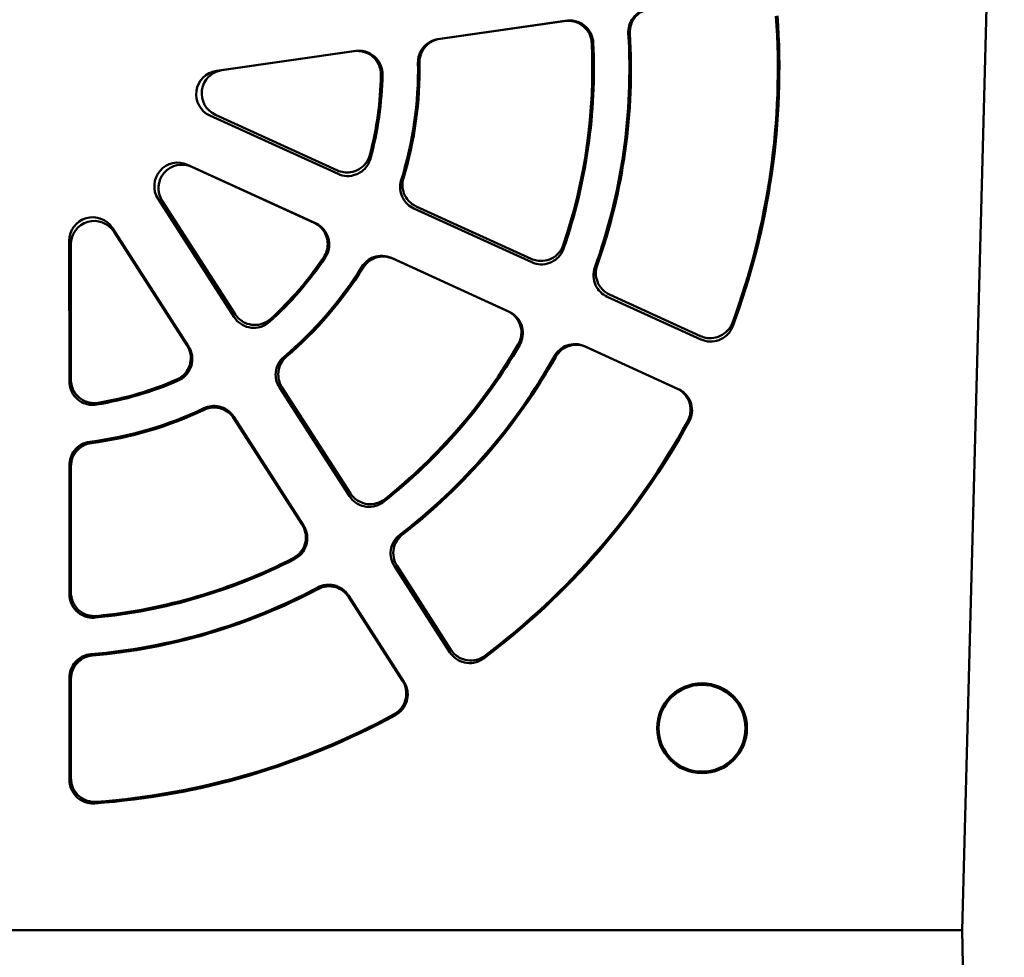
# Model space of a CAD drawing. Header units: inches. Extents: x 2.2 to 39.6, y -5.4 to 27.4.
# Tile 36 of 62: x 15.7 to 17.8, y 23.6 to 25.6. Entities that reach past the tile are written whole.
import ezdxf

# ---------------------------------------------------------------- set-up
doc = ezdxf.new("R2010")
doc.units = ezdxf.units.IN
doc.header["$MEASUREMENT"] = 0
doc.layers.add('Visible Edges(ANSI)', color=7, linetype='Continuous', lineweight=50)

msp = doc.modelspace()

# ---------------------------------------------------------------- linework, layer by layer
at = {"layer": 'Visible Edges(ANSI)'}
for p, q in [((17.7667, 27.1096), (17.677, 23.6846)), ((16.8344, 25.6214), (16.5611, 25.5822)), ((16.5644, 25.5826), (16.8311, 25.6209)), ((16.3855, 25.557), (16.0888, 25.5144)), ((16.1006, 25.5161), (16.3822, 25.5565)), ((16.0752, 25.4195), (16.3479, 25.2951)), ((16.3465, 25.3027), (16.0869, 25.4211)), ((16.3, 25.1901), (16.0274, 25.3147)), ((16.0363, 25.3103), (16.2968, 25.1913)), ((15.9646, 25.2422), (16.1268, 24.9902)), ((16.1287, 24.9964), (15.9735, 25.2378)), ((16.7594, 25.1143), (16.5143, 25.2261)), ((16.5094, 25.2214), (16.7604, 25.107)), ((16.0296, 24.9278), (15.8677, 25.1799)), ((15.871, 25.172), (16.0265, 24.9299)), ((15.7757, 25.1528), (15.7758, 24.8532)), ((15.779, 24.857), (15.7789, 25.1449)), ((16.7123, 25.0017), (16.4616, 25.1163)), ((16.4644, 25.1147), (16.7092, 25.0028)), ((17.1199, 24.9498), (16.9262, 25.0382)), ((16.9211, 25.0337), (17.1207, 24.9426)), ((17.0724, 24.8371), (16.8731, 24.9282)), ((16.8759, 24.9266), (17.0694, 24.8382)), ((16.223, 24.8406), (16.372, 24.609)), ((16.3742, 24.6148), (16.2286, 24.8411)), ((16.2746, 24.5464), (16.1258, 24.778)), ((16.1262, 24.7746), (16.2715, 24.5484)), ((15.7759, 24.6752), (15.776, 24.4)), ((15.7792, 24.4035), (15.7791, 24.6724)), ((16.4679, 24.4601), (16.5861, 24.2763)), ((16.5883, 24.2819), (16.4735, 24.4604)), ((16.4883, 24.2135), (16.3703, 24.3973)), ((16.3708, 24.3939), (16.4854, 24.2155)), ((15.7761, 24.2226), (15.7762, 24.0045)), ((15.7793, 24.0078), (15.7792, 24.2197)), ((17.652, 23.6846), (13.4082, 23.6846)), ((17.652, 23.6846), (17.662, 23.6846)), ((17.662, 23.6846), (17.677, 23.6846)), ((17.7519, 19.3914), (17.677, 23.6846))]:
    msp.add_line(p, q, dxfattribs=at)
for centre, major_axis, ratio, start_param, end_param in [((15.718, 25.5201), (0, 1.5664), 1, 4.358969, 4.783367), ((15.718, 25.5204), (0, 1.5697), 1, 4.35457, 4.783394), ((15.718, 25.5184), (0, 1.2503), 1, 4.367771, 4.772795), ((15.718, 25.5186), (0, 1.2536), 1, 4.372226, 4.772829), ((15.718, 25.5193), (0, 1.1714), 1, 4.385965, 4.758807), ((15.718, 25.5195), (0, 1.1747), 1, 4.379935, 4.75897), ((15.718, 25.5186), (0, 0.8003), 1, 4.411835, 4.72893), ((15.718, 25.5187), (0, 0.8036), 1, 4.418636, 4.729235), ((16.096, 25.4649), (-0.0487, 0.0119), 0.997671, 5.095329, 7.665295), ((16.1077, 25.4666), (-0.0497, 0.0066), 0.997937, 4.987814, 7.55778), ((15.718, 25.5192), (0, 0.7214), 1, 4.454787, 4.694183), ((15.718, 25.5193), (0, 0.7247), 1, 4.444314, 4.69488), ((16.0067, 25.2692), (-0.0371, 0.0337), 0.997683, 5.021423, 7.591389), ((16.0156, 25.2648), (-0.0391, 0.0313), 0.998055, 4.959437, 7.529402), ((15.8257, 25.1528), (-0.0143, 0.048), 0.99782, 4.995411, 7.565377), ((15.8289, 25.1449), (-0.0152, 0.0477), 0.998209, 4.975227, 7.545193), ((15.718, 25.5192), (0, 0.7214), 1, 3.881738, 4.122645), ((15.718, 25.5193), (0, 0.7247), 1, 3.873287, 4.123749), ((15.718, 25.5186), (0, 0.8003), 1, 3.840451, 4.157737), ((15.718, 25.5187), (0, 0.8036), 1, 3.845767, 4.157746), ((15.718, 25.5195), (0, 1.1747), 1, 3.80894, 4.187857), ((15.718, 25.5193), (0, 1.1714), 1, 3.813718, 4.187449), ((15.718, 25.5184), (0, 1.2503), 1, 3.796425, 4.201613), ((15.718, 25.5186), (0, 1.2536), 1, 3.799904, 4.201461), ((15.718, 25.5193), (0, 0.7247), 1, 3.302032, 3.552501), ((15.718, 25.5192), (0, 0.7214), 1, 3.307702, 3.549543), ((15.718, 25.5186), (0, 0.8003), 1, 3.268747, 3.586205), ((15.718, 25.5187), (0, 0.8036), 1, 3.272043, 3.584871), ((15.718, 25.5204), (0, 1.5697), 1, 3.78375, 4.212323), ((15.718, 25.5201), (0, 1.5664), 1, 3.78719, 4.212113), ((15.718, 25.5195), (0, 1.1747), 1, 3.23776, 3.61668), ((15.718, 25.5193), (0, 1.1714), 1, 3.240873, 3.615171), ((15.718, 25.5184), (0, 1.2503), 1, 3.224771, 3.630125), ((15.718, 25.5186), (0, 1.2536), 1, 3.226979, 3.629135), ((15.718, 25.5204), (0, 1.5697), 1, 3.212834, 3.641334), ((15.718, 25.5201), (0, 1.5664), 1, 3.215037, 3.640312)]:
    msp.add_ellipse(centre, major_axis=major_axis, ratio=ratio, start_param=start_param, end_param=end_param, dxfattribs=at)
for major_axis in [(0, 0.0956), (0, 0.0925)]:
    msp.add_ellipse((17.123, 24.1147), major_axis=major_axis, ratio=1, dxfattribs=at)
for points, knots in [([(16.966, 25.5939), (16.9657, 25.5998), (16.9664, 25.6057), (16.9698, 25.6171), (16.9725, 25.6224), (16.98, 25.6323), (16.9849, 25.6367), (16.9962, 25.6433), (17.0024, 25.6455), (17.0088, 25.6464)], [-0.1895774, -0.1895774, -0.1895774, -0.1895774, -0.1443828, -0.1443828, -0.099194, -0.099194, -0.0496023, -0.0496023, 0, 0, 0, 0]), ([(16.9693, 25.5943), (16.969, 25.6008), (16.9698, 25.6073), (16.974, 25.6197), (16.9773, 25.6254), (16.9855, 25.6347), (16.9902, 25.6384), (17.0006, 25.6441), (17.0063, 25.646), (17.0121, 25.6468)], [0, 0, 0, 0, 0.049616, 0.049616, 0.0992197, 0.0992197, 0.1444049, 0.1444049, 0.1895926, 0.1895926, 0.1895926, 0.1895926]), ([(16.8311, 25.6209), (16.8375, 25.6218), (16.8441, 25.6214), (16.8567, 25.6183), (16.8627, 25.6154), (16.8731, 25.6077), (16.8776, 25.6029), (16.8831, 25.5937), (16.8848, 25.5899), (16.8872, 25.582), (16.8879, 25.5779), (16.8881, 25.5737)], [0, 0, 0, 0, 0.0496213, 0.0496213, 0.0992249, 0.0992249, 0.1488206, 0.1488206, 0.1805169, 0.1805169, 0.2122154, 0.2122154, 0.2122154, 0.2122154]), ([(16.8344, 25.6214), (16.8385, 25.622), (16.8427, 25.622), (16.851, 25.6211), (16.855, 25.6202), (16.865, 25.6165), (16.8706, 25.613), (16.8802, 25.6042), (16.8841, 25.5989), (16.8896, 25.5871), (16.8912, 25.5807), (16.8915, 25.5742)], [-0.2121877, -0.2121877, -0.2121877, -0.2121877, -0.1805083, -0.1805083, -0.1488321, -0.1488321, -0.0992444, -0.0992444, -0.0496373, -0.0496373, 0, 0, 0, 0]), ([(16.5182, 25.5319), (16.5181, 25.5374), (16.5189, 25.543), (16.5224, 25.5535), (16.525, 25.5585), (16.5323, 25.5681), (16.5372, 25.5725), (16.5484, 25.5791), (16.5546, 25.5812), (16.5611, 25.5822)], [-0.1839646, -0.1839646, -0.1839646, -0.1839646, -0.1415767, -0.1415767, -0.099194, -0.099194, -0.0496023, -0.0496023, 0, 0, 0, 0]), ([(16.5215, 25.5323), (16.5214, 25.5388), (16.5226, 25.5453), (16.5273, 25.5574), (16.5308, 25.5629), (16.5392, 25.5717), (16.5437, 25.575), (16.5536, 25.5801), (16.5589, 25.5818), (16.5644, 25.5826)], [0, 0, 0, 0, 0.0496143, 0.0496143, 0.0992168, 0.0992168, 0.1416149, 0.1416149, 0.1840153, 0.1840153, 0.1840153, 0.1840153]), ([(16.3822, 25.5565), (16.3886, 25.5574), (16.3952, 25.557), (16.4078, 25.5539), (16.4138, 25.5511), (16.4242, 25.5433), (16.4287, 25.5385), (16.4345, 25.5289), (16.4363, 25.5245), (16.4388, 25.5155), (16.4394, 25.5108), (16.4393, 25.5061)], [0, 0, 0, 0, 0.0496216, 0.0496216, 0.0992252, 0.0992252, 0.1488208, 0.1488208, 0.1846385, 0.1846385, 0.2204592, 0.2204592, 0.2204592, 0.2204592]), ([(16.3855, 25.557), (16.3902, 25.5576), (16.3949, 25.5577), (16.4042, 25.5564), (16.4087, 25.5551), (16.419, 25.5505), (16.4243, 25.5467), (16.4333, 25.5373), (16.4368, 25.5317), (16.4416, 25.5196), (16.4427, 25.5131), (16.4426, 25.5066)], [-0.2203652, -0.2203652, -0.2203652, -0.2203652, -0.1846022, -0.1846022, -0.1488429, -0.1488429, -0.0992536, -0.0992536, -0.0496421, -0.0496421, 0, 0, 0, 0]), ([(16.4156, 25.3354), (16.4139, 25.3291), (16.4111, 25.3232), (16.4032, 25.3128), (16.3983, 25.3085), (16.3871, 25.3018), (16.3809, 25.2996), (16.3697, 25.298), (16.3649, 25.298), (16.3555, 25.2993), (16.3509, 25.3007), (16.3465, 25.3027)], [0, 0, 0, 0, 0.0496241, 0.0496241, 0.0992331, 0.0992331, 0.1488327, 0.1488327, 0.1852759, 0.1852759, 0.2217214, 0.2217214, 0.2217214, 0.2217214]), ([(16.4169, 25.3274), (16.4156, 25.3228), (16.4137, 25.3185), (16.4088, 25.3105), (16.4058, 25.3069), (16.3976, 25.2993), (16.3919, 25.2959), (16.3797, 25.2914), (16.3732, 25.2904), (16.3602, 25.2909), (16.3538, 25.2924), (16.3479, 25.2951)], [-0.2203947, -0.2203947, -0.2203947, -0.2203947, -0.1846126, -0.1846126, -0.148832, -0.148832, -0.0992254, -0.0992254, -0.0496157, -0.0496157, 0, 0, 0, 0]), ([(16.5143, 25.2261), (16.5084, 25.2288), (16.503, 25.2327), (16.4941, 25.2422), (16.4907, 25.2477), (16.4864, 25.2589), (16.4853, 25.2644), (16.4849, 25.2753), (16.4856, 25.2808), (16.4872, 25.2861)], [0, 0, 0, 0, 0.0496222, 0.0496222, 0.099226, 0.099226, 0.1410588, 0.1410588, 0.182893, 0.182893, 0.182893, 0.182893]), ([(16.5094, 25.2214), (16.5044, 25.2237), (16.4998, 25.2269), (16.4917, 25.2345), (16.4884, 25.239), (16.4828, 25.2497), (16.481, 25.256), (16.4798, 25.269), (16.4805, 25.2755), (16.4824, 25.2817)], [-0.1837861, -0.1837861, -0.1837861, -0.1837861, -0.1414894, -0.1414894, -0.0991962, -0.0991962, -0.0495982, -0.0495982, 0, 0, 0, 0]), ([(16.2968, 25.1913), (16.3027, 25.1886), (16.308, 25.1847), (16.3169, 25.1752), (16.3204, 25.1697), (16.325, 25.1575), (16.3261, 25.151), (16.3259, 25.1398), (16.3251, 25.1351), (16.3222, 25.1262), (16.3202, 25.1219), (16.3175, 25.118)], [0, 0, 0, 0, 0.0496088, 0.0496088, 0.0992112, 0.0992112, 0.1488158, 0.1488158, 0.1846626, 0.1846626, 0.2205114, 0.2205114, 0.2205114, 0.2205114]), ([(16.3, 25.1901), (16.3042, 25.1882), (16.3082, 25.1857), (16.3153, 25.1795), (16.3184, 25.176), (16.3246, 25.1666), (16.327, 25.1605), (16.3295, 25.1478), (16.3295, 25.1412), (16.3269, 25.1284), (16.3244, 25.1224), (16.3208, 25.1169)], [-0.2203736, -0.2203736, -0.2203736, -0.2203736, -0.1846311, -0.1846311, -0.1488886, -0.1488886, -0.0992756, -0.0992756, -0.049644, -0.049644, 0, 0, 0, 0]), ([(16.8275, 25.1437), (16.8255, 25.1376), (16.8222, 25.1319), (16.8136, 25.122), (16.8084, 25.118), (16.7968, 25.1122), (16.7905, 25.1104), (16.7798, 25.1096), (16.7756, 25.1098), (16.7673, 25.1113), (16.7633, 25.1125), (16.7594, 25.1143)], [0, 0, 0, 0, 0.0496232, 0.0496232, 0.0992333, 0.0992333, 0.1488348, 0.1488348, 0.1808891, 0.1808891, 0.2129448, 0.2129448, 0.2129448, 0.2129448]), ([(16.3983, 25.0972), (16.4013, 25.1019), (16.4049, 25.1061), (16.4136, 25.1131), (16.4184, 25.1159), (16.4298, 25.12), (16.4363, 25.121), (16.4493, 25.1205), (16.4557, 25.119), (16.4616, 25.1163)], [-0.1839688, -0.1839688, -0.1839688, -0.1839688, -0.1415937, -0.1415937, -0.0992234, -0.0992234, -0.0496296, -0.0496296, 0, 0, 0, 0]), ([(16.4012, 25.0955), (16.4046, 25.1011), (16.4091, 25.1059), (16.4196, 25.1135), (16.4256, 25.1163), (16.4373, 25.1191), (16.4429, 25.1195), (16.454, 25.1184), (16.4594, 25.117), (16.4644, 25.1147)], [0, 0, 0, 0, 0.049602, 0.049602, 0.0991928, 0.0991928, 0.1415826, 0.1415826, 0.1839778, 0.1839778, 0.1839778, 0.1839778]), ([(16.8284, 25.1361), (16.8271, 25.1322), (16.8252, 25.1285), (16.8206, 25.1215), (16.8179, 25.1183), (16.8101, 25.1112), (16.8044, 25.1077), (16.7922, 25.1033), (16.7857, 25.1023), (16.7727, 25.1028), (16.7663, 25.1043), (16.7604, 25.107)], [-0.2121862, -0.2121862, -0.2121862, -0.2121862, -0.1805078, -0.1805078, -0.1488304, -0.1488304, -0.0992227, -0.0992227, -0.0496135, -0.0496135, 0, 0, 0, 0]), ([(16.9262, 25.0382), (16.9203, 25.0409), (16.9149, 25.0447), (16.906, 25.0542), (16.9025, 25.0598), (16.8981, 25.0714), (16.897, 25.0772), (16.8969, 25.089), (16.8978, 25.0948), (16.8998, 25.1003)], [0, 0, 0, 0, 0.0496249, 0.0496249, 0.0992294, 0.0992294, 0.1440276, 0.1440276, 0.1888277, 0.1888277, 0.1888277, 0.1888277]), ([(16.9211, 25.0337), (16.9157, 25.0361), (16.9108, 25.0395), (16.9024, 25.0479), (16.899, 25.0528), (16.8938, 25.064), (16.8922, 25.0704), (16.8916, 25.0834), (16.8926, 25.0899), (16.8948, 25.096)], [-0.1894216, -0.1894216, -0.1894216, -0.1894216, -0.1443051, -0.1443051, -0.0991932, -0.0991932, -0.0495971, -0.0495971, 0, 0, 0, 0]), ([(16.2045, 24.9866), (16.1997, 24.9822), (16.1941, 24.9788), (16.1819, 24.9743), (16.1754, 24.9733), (16.1623, 24.9738), (16.156, 24.9753), (16.1457, 24.98), (16.1417, 24.9826), (16.1345, 24.9888), (16.1313, 24.9924), (16.1287, 24.9964)], [0, 0, 0, 0, 0.0496265, 0.0496265, 0.099245, 0.099245, 0.1488541, 0.1488541, 0.1851814, 0.1851814, 0.2215092, 0.2215092, 0.2215092, 0.2215092]), ([(16.7092, 25.0028), (16.7151, 25.0001), (16.7205, 24.9963), (16.7294, 24.9868), (16.7328, 24.9812), (16.7375, 24.969), (16.7386, 24.9625), (16.7383, 24.9519), (16.7377, 24.9478), (16.7354, 24.9397), (16.7338, 24.9359), (16.7317, 24.9323)], [0, 0, 0, 0, 0.0496086, 0.0496086, 0.0992111, 0.0992111, 0.1488158, 0.1488158, 0.180529, 0.180529, 0.2122437, 0.2122437, 0.2122437, 0.2122437]), ([(16.7123, 25.0017), (16.7161, 25), (16.7196, 24.9978), (16.7261, 24.9926), (16.729, 24.9896), (16.7354, 24.9811), (16.7383, 24.9751), (16.7416, 24.9625), (16.7419, 24.956), (16.7402, 24.9431), (16.7381, 24.9369), (16.7348, 24.9312)], [-0.212193, -0.212193, -0.212193, -0.212193, -0.1805377, -0.1805377, -0.1488824, -0.1488824, -0.0992719, -0.0992719, -0.0496428, -0.0496428, 0, 0, 0, 0]), ([(16.2022, 24.9801), (16.1987, 24.977), (16.1948, 24.9743), (16.1863, 24.9702), (16.1819, 24.9688), (16.1708, 24.9669), (16.1642, 24.9671), (16.1515, 24.9699), (16.1455, 24.9726), (16.1348, 24.98), (16.1303, 24.9848), (16.1268, 24.9902)], [-0.2204388, -0.2204388, -0.2204388, -0.2204388, -0.1846358, -0.1846358, -0.1488332, -0.1488332, -0.0992186, -0.0992186, -0.0496081, -0.0496081, 0, 0, 0, 0]), ([(17.1876, 24.978), (17.1853, 24.9719), (17.1819, 24.9663), (17.1731, 24.9567), (17.1678, 24.9528), (17.156, 24.9473), (17.1496, 24.9457), (17.1392, 24.9452), (17.1352, 24.9454), (17.1274, 24.9469), (17.1236, 24.9482), (17.1199, 24.9498)], [0, 0, 0, 0, 0.049623, 0.049623, 0.0992335, 0.0992335, 0.1488356, 0.1488356, 0.1791696, 0.1791696, 0.2095048, 0.2095048, 0.2095048, 0.2095048]), ([(17.1883, 24.9706), (17.1869, 24.9669), (17.1851, 24.9634), (17.1807, 24.9569), (17.1781, 24.9539), (17.1704, 24.9468), (17.1648, 24.9434), (17.1526, 24.9389), (17.1461, 24.9379), (17.133, 24.9384), (17.1267, 24.9399), (17.1207, 24.9426)], [-0.2089545, -0.2089545, -0.2089545, -0.2089545, -0.1788919, -0.1788919, -0.14883, -0.14883, -0.0992219, -0.0992219, -0.0496128, -0.0496128, 0, 0, 0, 0]), ([(16.0265, 24.9299), (16.03, 24.9245), (16.0324, 24.9183), (16.0347, 24.9055), (16.0346, 24.899), (16.032, 24.8862), (16.0294, 24.8802), (16.0231, 24.8709), (16.0199, 24.8674), (16.0126, 24.8614), (16.0085, 24.8589), (16.0042, 24.857)], [0, 0, 0, 0, 0.0496051, 0.0496051, 0.0992103, 0.0992103, 0.1488219, 0.1488219, 0.1847965, 0.1847965, 0.2207723, 0.2207723, 0.2207723, 0.2207723]), ([(16.8087, 24.9072), (16.8116, 24.9124), (16.8154, 24.917), (16.8244, 24.9247), (16.8296, 24.9277), (16.8413, 24.932), (16.8478, 24.933), (16.8608, 24.9325), (16.8672, 24.9309), (16.8731, 24.9282)], [-0.1895814, -0.1895814, -0.1895814, -0.1895814, -0.1443996, -0.1443996, -0.0992234, -0.0992234, -0.0496296, -0.0496296, 0, 0, 0, 0]), ([(16.8115, 24.9056), (16.8147, 24.9113), (16.819, 24.9163), (16.8292, 24.9244), (16.835, 24.9274), (16.847, 24.9308), (16.8529, 24.9314), (16.8647, 24.9306), (16.8705, 24.9291), (16.8759, 24.9266)], [0, 0, 0, 0, 0.0496043, 0.0496043, 0.0991955, 0.0991955, 0.1443796, 0.1443796, 0.1895695, 0.1895695, 0.1895695, 0.1895695]), ([(16.0296, 24.9278), (16.0321, 24.9238), (16.0341, 24.9195), (16.0368, 24.9105), (16.0375, 24.9059), (16.0376, 24.8947), (16.0364, 24.8882), (16.0315, 24.8761), (16.0279, 24.8706), (16.0189, 24.8613), (16.0135, 24.8575), (16.0075, 24.8549)], [-0.2204073, -0.2204073, -0.2204073, -0.2204073, -0.1846522, -0.1846522, -0.1488954, -0.1488954, -0.0992689, -0.0992689, -0.0496338, -0.0496338, 0, 0, 0, 0]), ([(16.223, 24.8406), (16.22, 24.8453), (16.2178, 24.8505), (16.2152, 24.8612), (16.2148, 24.8668), (16.2159, 24.8788), (16.2177, 24.8851), (16.2238, 24.8966), (16.2279, 24.9018), (16.2329, 24.9059)], [-0.1838093, -0.1838093, -0.1838093, -0.1838093, -0.1414824, -0.1414824, -0.0991636, -0.0991636, -0.0495803, -0.0495803, 0, 0, 0, 0]), ([(16.2286, 24.8411), (16.2251, 24.8466), (16.2227, 24.8527), (16.2203, 24.8655), (16.2204, 24.8721), (16.2229, 24.8839), (16.2249, 24.889), (16.2305, 24.8985), (16.2341, 24.9027), (16.2383, 24.9063)], [0, 0, 0, 0, 0.0496408, 0.0496408, 0.099251, 0.099251, 0.1411753, 0.1411753, 0.1831002, 0.1831002, 0.1831002, 0.1831002]), ([(15.8338, 24.8039), (15.8292, 24.8032), (15.8244, 24.8031), (15.8151, 24.8042), (15.8105, 24.8054), (15.8002, 24.8098), (15.7948, 24.8135), (15.7856, 24.8228), (15.782, 24.8282), (15.7771, 24.8403), (15.7758, 24.8467), (15.7758, 24.8532)], [-0.2204405, -0.2204405, -0.2204405, -0.2204405, -0.1846439, -0.1846439, -0.148847, -0.148847, -0.0992229, -0.0992229, -0.0496073, -0.0496073, 0, 0, 0, 0]), ([(15.8373, 24.8078), (15.8309, 24.8067), (15.8243, 24.8069), (15.8116, 24.8097), (15.8056, 24.8124), (15.7949, 24.8199), (15.7904, 24.8247), (15.7843, 24.8341), (15.7824, 24.8385), (15.7797, 24.8476), (15.779, 24.8523), (15.779, 24.857)], [0, 0, 0, 0, 0.0496266, 0.0496266, 0.099249, 0.099249, 0.1488632, 0.1488632, 0.185008, 0.185008, 0.2211525, 0.2211525, 0.2211525, 0.2211525]), ([(17.0694, 24.8382), (17.0753, 24.8355), (17.0806, 24.8317), (17.0895, 24.8222), (17.093, 24.8166), (17.0976, 24.8044), (17.0987, 24.798), (17.0984, 24.7875), (17.0979, 24.7836), (17.0958, 24.7759), (17.0943, 24.7723), (17.0924, 24.7688)], [0, 0, 0, 0, 0.0496085, 0.0496085, 0.099211, 0.099211, 0.1488159, 0.1488159, 0.1789569, 0.1789569, 0.2090993, 0.2090993, 0.2090993, 0.2090993]), ([(17.0724, 24.8371), (17.076, 24.8355), (17.0794, 24.8334), (17.0856, 24.8286), (17.0884, 24.8258), (17.0949, 24.8176), (17.0979, 24.8117), (17.1015, 24.7992), (17.1021, 24.7926), (17.1006, 24.7797), (17.0986, 24.7734), (17.0955, 24.7677)], [-0.2090732, -0.2090732, -0.2090732, -0.2090732, -0.1789765, -0.1789765, -0.1488799, -0.1488799, -0.0992704, -0.0992704, -0.0496423, -0.0496423, 0, 0, 0, 0]), ([(16.0622, 24.7961), (16.0672, 24.7985), (16.0726, 24.8001), (16.0837, 24.8013), (16.0892, 24.801), (16.101, 24.7984), (16.107, 24.7957), (16.1177, 24.7882), (16.1223, 24.7835), (16.1258, 24.778)], [-0.1839431, -0.1839431, -0.1839431, -0.1839431, -0.1416097, -0.1416097, -0.0992776, -0.0992776, -0.0496655, -0.0496655, 0, 0, 0, 0]), ([(16.0627, 24.7928), (16.0686, 24.7956), (16.0749, 24.7972), (16.0879, 24.7979), (16.0944, 24.797), (16.1058, 24.793), (16.1107, 24.7903), (16.1194, 24.7835), (16.1232, 24.7793), (16.1262, 24.7746)], [0, 0, 0, 0, 0.0495913, 0.0495913, 0.0991737, 0.0991737, 0.141464, 0.141464, 0.1837619, 0.1837619, 0.1837619, 0.1837619]), ([(15.7759, 24.6752), (15.7759, 24.6808), (15.7768, 24.6863), (15.7804, 24.6968), (15.7831, 24.7017), (15.7905, 24.7112), (15.7955, 24.7155), (15.8068, 24.7219), (15.813, 24.724), (15.8195, 24.7248)], [-0.1838753, -0.1838753, -0.1838753, -0.1838753, -0.1415017, -0.1415017, -0.09914, -0.09914, -0.0495712, -0.0495712, 0, 0, 0, 0]), ([(15.7791, 24.6724), (15.7791, 24.6789), (15.7803, 24.6853), (15.7853, 24.6974), (15.7889, 24.7029), (15.7974, 24.7114), (15.8019, 24.7147), (15.8118, 24.7196), (15.8171, 24.7212), (15.8226, 24.722)], [0, 0, 0, 0, 0.0496523, 0.0496523, 0.0992674, 0.0992674, 0.1413497, 0.1413497, 0.1834321, 0.1834321, 0.1834321, 0.1834321]), ([(16.4474, 24.6027), (16.4423, 24.5987), (16.4364, 24.5957), (16.4239, 24.592), (16.4174, 24.5915), (16.4044, 24.5928), (16.3982, 24.5948), (16.3887, 24.5999), (16.3853, 24.6023), (16.3792, 24.608), (16.3765, 24.6113), (16.3742, 24.6148)], [0, 0, 0, 0, 0.0496261, 0.0496261, 0.099245, 0.099245, 0.1488551, 0.1488551, 0.1808445, 0.1808445, 0.2128341, 0.2128341, 0.2128341, 0.2128341]), ([(16.4451, 24.5968), (16.4418, 24.5942), (16.4382, 24.5921), (16.4306, 24.5887), (16.4266, 24.5875), (16.4161, 24.5857), (16.4095, 24.5859), (16.3968, 24.5887), (16.3908, 24.5914), (16.3801, 24.5988), (16.3756, 24.6036), (16.372, 24.609)], [-0.2122338, -0.2122338, -0.2122338, -0.2122338, -0.1805351, -0.1805351, -0.1488366, -0.1488366, -0.0992203, -0.0992203, -0.0496085, -0.0496085, 0, 0, 0, 0]), ([(16.2715, 24.5484), (16.275, 24.5429), (16.2775, 24.5368), (16.2798, 24.524), (16.2797, 24.5174), (16.277, 24.5047), (16.2745, 24.4986), (16.2684, 24.4898), (16.2657, 24.4867), (16.2594, 24.4811), (16.256, 24.4788), (16.2523, 24.4769)], [0, 0, 0, 0, 0.0496049, 0.0496049, 0.0992106, 0.0992106, 0.1488229, 0.1488229, 0.1806107, 0.1806107, 0.2123993, 0.2123993, 0.2123993, 0.2123993]), ([(16.2746, 24.5464), (16.2768, 24.5429), (16.2786, 24.5391), (16.2812, 24.5312), (16.2821, 24.5271), (16.2828, 24.5165), (16.282, 24.51), (16.278, 24.4976), (16.2748, 24.4919), (16.2663, 24.482), (16.2611, 24.4779), (16.2554, 24.4749)], [-0.2122183, -0.2122183, -0.2122183, -0.2122183, -0.1805575, -0.1805575, -0.1488952, -0.1488952, -0.0992696, -0.0992696, -0.0496346, -0.0496346, 0, 0, 0, 0]), ([(16.4679, 24.4601), (16.4647, 24.4651), (16.4624, 24.4706), (16.4598, 24.4821), (16.4596, 24.4881), (16.4613, 24.5004), (16.4634, 24.5066), (16.47, 24.5179), (16.4743, 24.5228), (16.4795, 24.5268)], [-0.1894405, -0.1894405, -0.1894405, -0.1894405, -0.1442951, -0.1442951, -0.0991597, -0.0991597, -0.0495797, -0.0495797, 0, 0, 0, 0]), ([(16.4735, 24.4604), (16.47, 24.4659), (16.4676, 24.472), (16.4652, 24.4848), (16.4653, 24.4914), (16.4678, 24.5035), (16.4701, 24.509), (16.4763, 24.519), (16.4803, 24.5234), (16.485, 24.527)], [0, 0, 0, 0, 0.0496438, 0.0496438, 0.0992552, 0.0992552, 0.1441101, 0.1441101, 0.188966, 0.188966, 0.188966, 0.188966]), ([(16.3048, 24.4144), (16.31, 24.4172), (16.3157, 24.419), (16.3275, 24.4206), (16.3334, 24.4203), (16.3456, 24.4176), (16.3516, 24.4149), (16.3623, 24.4075), (16.3668, 24.4027), (16.3703, 24.3973)], [-0.1895607, -0.1895607, -0.1895607, -0.1895607, -0.1444188, -0.1444188, -0.099279, -0.099279, -0.0496665, -0.0496665, 0, 0, 0, 0]), ([(16.3053, 24.4111), (16.311, 24.4141), (16.3173, 24.416), (16.3303, 24.4173), (16.3368, 24.4166), (16.3487, 24.4131), (16.354, 24.4104), (16.3635, 24.4033), (16.3676, 24.3989), (16.3708, 24.3939)], [0, 0, 0, 0, 0.0495934, 0.0495934, 0.0991751, 0.0991751, 0.1442949, 0.1442949, 0.1894234, 0.1894234, 0.1894234, 0.1894234]), ([(15.8308, 24.3502), (15.8267, 24.3498), (15.8225, 24.35), (15.8143, 24.3512), (15.8103, 24.3524), (15.8004, 24.3565), (15.795, 24.3602), (15.7858, 24.3695), (15.7822, 24.375), (15.7773, 24.387), (15.776, 24.3935), (15.776, 24.4)], [-0.2122423, -0.2122423, -0.2122423, -0.2122423, -0.180547, -0.180547, -0.1488513, -0.1488513, -0.0992255, -0.0992255, -0.0496082, -0.0496082, 0, 0, 0, 0]), ([(15.8341, 24.3537), (15.8276, 24.3531), (15.8211, 24.3537), (15.8086, 24.3574), (15.8028, 24.3605), (15.7927, 24.3687), (15.7885, 24.3737), (15.7833, 24.3831), (15.7818, 24.387), (15.7797, 24.3951), (15.7792, 24.3993), (15.7792, 24.4035)], [0, 0, 0, 0, 0.0496265, 0.0496265, 0.0992489, 0.0992489, 0.1488634, 0.1488634, 0.1807456, 0.1807456, 0.2126274, 0.2126274, 0.2126274, 0.2126274]), ([(16.6605, 24.269), (16.6553, 24.2651), (16.6494, 24.2622), (16.6368, 24.2589), (16.6302, 24.2585), (16.6173, 24.2602), (16.6111, 24.2623), (16.602, 24.2676), (16.5988, 24.27), (16.593, 24.2755), (16.5905, 24.2785), (16.5883, 24.2819)], [0, 0, 0, 0, 0.049626, 0.049626, 0.0992452, 0.0992452, 0.1488556, 0.1488556, 0.1791544, 0.1791544, 0.2094532, 0.2094532, 0.2094532, 0.2094532]), ([(15.7761, 24.2226), (15.7761, 24.2285), (15.7771, 24.2344), (15.7812, 24.2455), (15.7843, 24.2507), (15.7924, 24.2601), (15.7975, 24.2642), (15.8091, 24.2701), (15.8154, 24.2719), (15.8219, 24.2725)], [-0.1894999, -0.1894999, -0.1894999, -0.1894999, -0.1443122, -0.1443122, -0.0991384, -0.0991384, -0.0495725, -0.0495725, 0, 0, 0, 0]), ([(15.7792, 24.2197), (15.7792, 24.2262), (15.7805, 24.2327), (15.7854, 24.2448), (15.789, 24.2502), (15.7978, 24.2591), (15.8026, 24.2625), (15.8133, 24.2675), (15.819, 24.2691), (15.8249, 24.2696)], [0, 0, 0, 0, 0.0496543, 0.0496543, 0.0992704, 0.0992704, 0.144233, 0.144233, 0.1891961, 0.1891961, 0.1891961, 0.1891961]), ([(16.6582, 24.2633), (16.655, 24.261), (16.6516, 24.259), (16.6443, 24.2559), (16.6405, 24.2547), (16.6302, 24.253), (16.6236, 24.2531), (16.6109, 24.256), (16.6049, 24.2586), (16.5942, 24.2661), (16.5897, 24.2708), (16.5861, 24.2763)], [-0.2090239, -0.2090239, -0.2090239, -0.2090239, -0.1789309, -0.1789309, -0.1488381, -0.1488381, -0.0992211, -0.0992211, -0.0496087, -0.0496087, 0, 0, 0, 0]), ([(16.4854, 24.2155), (16.4889, 24.21), (16.4913, 24.2039), (16.4937, 24.1911), (16.4936, 24.1845), (16.4909, 24.1718), (16.4883, 24.1657), (16.4824, 24.157), (16.4798, 24.154), (16.4739, 24.1487), (16.4707, 24.1464), (16.4672, 24.1445)], [0, 0, 0, 0, 0.0496048, 0.0496048, 0.0992107, 0.0992107, 0.1488233, 0.1488233, 0.1790083, 0.1790083, 0.209194, 0.209194, 0.209194, 0.209194]), ([(16.4883, 24.2135), (16.4905, 24.2102), (16.4922, 24.2066), (16.4948, 24.1992), (16.4956, 24.1953), (16.4967, 24.1849), (16.496, 24.1783), (16.4923, 24.1659), (16.4892, 24.1601), (16.481, 24.1499), (16.4759, 24.1457), (16.4702, 24.1426)], [-0.2090748, -0.2090748, -0.2090748, -0.2090748, -0.1789855, -0.1789855, -0.1488951, -0.1488951, -0.0992698, -0.0992698, -0.049635, -0.049635, 0, 0, 0, 0]), ([(15.833, 23.958), (15.8265, 23.9575), (15.8199, 23.9583), (15.8076, 23.9623), (15.8018, 23.9655), (15.7919, 23.974), (15.7878, 23.9791), (15.783, 23.9884), (15.7816, 23.9922), (15.7798, 23.9999), (15.7793, 24.0038), (15.7793, 24.0078)], [0, 0, 0, 0, 0.0496264, 0.0496264, 0.0992489, 0.0992489, 0.1488635, 0.1488635, 0.1790989, 0.1790989, 0.209334, 0.209334, 0.209334, 0.209334]), ([(15.8298, 23.9546), (15.8258, 23.9543), (15.8218, 23.9545), (15.8141, 23.9558), (15.8102, 23.9569), (15.8006, 23.961), (15.7952, 23.9647), (15.786, 23.974), (15.7824, 23.9795), (15.7775, 23.9915), (15.7762, 23.998), (15.7762, 24.0045)], [-0.209065, -0.209065, -0.209065, -0.209065, -0.1789592, -0.1789592, -0.1488529, -0.1488529, -0.0992265, -0.0992265, -0.0496086, -0.0496086, 0, 0, 0, 0])]:
    msp.add_open_spline(points, degree=3, knots=knots, dxfattribs=at)

doc.saveas('drawing.dxf')
